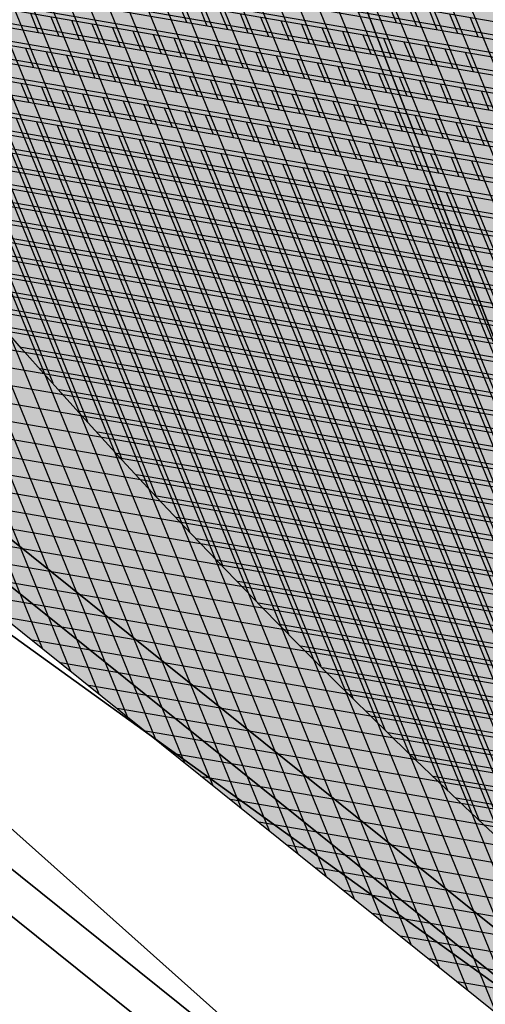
# Model space of a CAD drawing. Header units: millimetres. Extents: x 0 to 84100, y 0 to 59400.
# Tile 43 of 113: x 14277.06 to 14278.65, y 54276.62 to 54279.97. Entities that reach past the tile are written whole.
import ezdxf

# ---------------------------------------------------------------- set-up
doc = ezdxf.new("R2010")
doc.units = ezdxf.units.MM
doc.layers.add('GRILLE', color=7, linetype='Continuous')

# ---------------------------------------------------------------- blocks, each defined once
blk = doc.blocks.new('*X25')
at = {"color": 0}
for p, q in [((12.14963104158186, 13.83654316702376), (2.086543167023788, 23.89963104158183)), ((12.14650210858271, 14.01644879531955), (2.266448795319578, 23.89650210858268)), ((12.14003328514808, 14.19969431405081), (2.449694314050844, 23.89003328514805)), ((12.13002434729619, 14.38647994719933), (2.636479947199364, 23.88002434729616)), ((12.11625030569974, 14.57703068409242), (2.827030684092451, 23.86625030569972)), ((12.09845690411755, 14.77160078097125), (3.021600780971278, 23.84845690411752)), ((12.07635499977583, 14.97047938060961), (3.220479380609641, 23.8263549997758)), ((12.04961346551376, 15.17399761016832), (3.423997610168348, 23.79961346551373)), ((12.01785010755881, 15.38253766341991), (3.632537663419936, 23.76785010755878)), ((11.98061987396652, 15.59654459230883), (3.846544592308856, 23.7306198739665)), ((11.93739929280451, 15.81654186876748), (4.066541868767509, 23.68739929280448))]:
    blk.add_line(p, q, dxfattribs=at)
blk = doc.blocks.new('*X26')
at = {"color": 0}
for p, q in [((12.14963104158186, 13.83654316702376), (2.086543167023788, 23.89963104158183)), ((12.14650210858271, 14.01644879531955), (2.266448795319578, 23.89650210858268)), ((12.14003328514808, 14.19969431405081), (2.449694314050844, 23.89003328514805)), ((12.13002434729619, 14.38647994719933), (2.636479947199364, 23.88002434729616)), ((12.11625030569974, 14.57703068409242), (2.827030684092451, 23.86625030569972)), ((12.09845690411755, 14.77160078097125), (3.021600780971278, 23.84845690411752)), ((12.07635499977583, 14.97047938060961), (3.220479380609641, 23.8263549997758)), ((12.04961346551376, 15.17399761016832), (3.423997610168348, 23.79961346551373)), ((12.01785010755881, 15.38253766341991), (3.632537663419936, 23.76785010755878)), ((11.98061987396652, 15.59654459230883), (3.846544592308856, 23.7306198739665)), ((11.93739929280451, 15.81654186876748), (4.066541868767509, 23.68739929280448))]:
    blk.add_line(p, q, dxfattribs=at)
blk = doc.blocks.new('*X27')
at = {"color": 0}
for p, q in [((22.2999961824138, 13.76244965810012), (2.012449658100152, 34.04999618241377)), ((22.29910976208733, 13.94011277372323), (2.190112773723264, 34.0491097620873)), ((22.29663945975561, 14.11935977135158), (2.369359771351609, 34.04663945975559)), ((22.29254153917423, 14.3002343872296), (2.55023438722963, 34.0425415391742)), ((22.28676981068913, 14.48278281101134), (2.732782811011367, 34.0367698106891)), ((22.27927543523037, 14.66705388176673), (2.917053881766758, 34.02927543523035)), ((22.27000670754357, 14.85309930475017), (3.103099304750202, 34.02000670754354)), ((22.25890881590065, 15.04097389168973), (3.290973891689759, 34.00890881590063)), ((22.2459235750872, 15.23073582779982), (3.480735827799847, 33.99592357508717)), ((22.2309891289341, 15.42244696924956), (3.672446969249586, 33.98098912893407)), ((22.2140396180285, 15.61617317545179), (3.866173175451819, 33.96403961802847)), ((22.19500480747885, 15.81198468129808), (4.061984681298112, 33.94500480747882)), ((22.13566914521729, 13.75), (2.000000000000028, 33.88566914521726)), ((22.17380966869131, 16.00995651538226), (4.259956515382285, 33.92380966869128)), ((22.15037390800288, 16.21016897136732), (4.460168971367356, 33.90037390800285)), ((22.12461143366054, 16.4127081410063), (4.662708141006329, 33.87461143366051)), ((22.09642975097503, 16.61766651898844), (4.867666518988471, 33.84642975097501)), ((22.0657292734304, 16.82514369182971), (5.075143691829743, 33.81572927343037)), ((22.03240253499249, 17.03524712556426), (5.28524712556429, 33.78240253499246)), ((21.9963332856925, 17.24809307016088), (5.498093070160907, 33.74633328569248)), ((21.95889244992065, 13.75), (2.000000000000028, 33.70889244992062)), ((21.95739544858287, 17.46380760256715), (5.713807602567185, 33.70739544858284)), ((21.9154519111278, 17.68252783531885), (5.932527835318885, 33.66545191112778)), ((21.87035311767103, 17.90440332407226), (6.154403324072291, 33.620353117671)), ((21.82193542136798, 18.12959771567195), (6.379597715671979, 33.57193542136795)), ((21.77001914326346, 18.35829068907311), (6.608290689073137, 33.52001914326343)), ((21.71440627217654, 18.59068025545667), (6.840680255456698, 33.46440627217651)), ((21.65487772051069, 18.82698550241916), (7.076985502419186, 33.40487772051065)), ((21.59119002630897, 19.06744989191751), (7.317449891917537, 33.34119002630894)), ((21.52307135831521, 19.31234525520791), (7.562345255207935, 33.27307135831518)), ((21.45021663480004, 19.56197667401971), (7.811976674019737, 33.20021663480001)), ((12.05939751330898, 13.75), (2.000000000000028, 23.80939751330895)), ((11.88262081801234, 13.75), (2.000000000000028, 23.63262081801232)), ((11.70584412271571, 13.75), (2.000000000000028, 23.45584412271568)), ((11.52906742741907, 13.75), (2.000000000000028, 23.27906742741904)), ((11.35229073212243, 13.75), (2.000000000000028, 23.10229073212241)), ((11.1755140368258, 13.75), (2.000000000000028, 22.92551403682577)), ((10.99873734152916, 13.75), (2.000000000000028, 22.74873734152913)), ((10.82196064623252, 13.75), (2.000000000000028, 22.57196064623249)), ((12.12749131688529, 14.42558835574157), (20.27993180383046, 22.57802884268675)), ((12.13725087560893, 14.25857121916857), (20.33717725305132, 22.45849759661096)), ((10.64518395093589, 13.75), (2.000000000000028, 22.39518395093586)), ((12.14434113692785, 14.08888478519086), (20.39377173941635, 22.33831538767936)), ((10.46840725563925, 13.75), (2.000000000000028, 22.21840725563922)), ((12.14863587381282, 13.91640282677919), (20.44971064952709, 22.21747760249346)), ((12.15900974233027, 13.75), (20.50498922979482, 22.09597948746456)), ((10.29163056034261, 13.75), (2.000000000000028, 22.04163056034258)), ((12.33578643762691, 13.75), (20.55960258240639, 21.97381614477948)), ((10.11485386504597, 13.75), (2.000000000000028, 21.86485386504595)), ((12.51256313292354, 13.75), (20.61354566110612, 21.85098252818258)), ((12.68933982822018, 13.75), (20.66681326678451, 21.72747343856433)), ((9.938077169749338, 13.75), (2.000000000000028, 21.68807716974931)), ((12.86611652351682, 13.75), (20.71940004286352, 21.60328351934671)), ((9.761300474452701, 13.75), (2.000000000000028, 21.51130047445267)), ((13.04289321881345, 13.75), (20.77130047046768, 21.47840725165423)), ((2.000000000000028, 18.79378605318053), (4.596194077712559, 21.38998013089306)), ((13.21966991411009, 13.75), (20.82250886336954, 21.35283894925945)), ((9.584523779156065, 13.75), (2.000000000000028, 21.33452377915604)), ((2.000000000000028, 18.61700935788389), (4.684582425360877, 21.30159178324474)), ((2.000000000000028, 18.44023266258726), (4.772970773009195, 21.21320343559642)), ((13.39644660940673, 13.75), (20.87301936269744, 21.22657275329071)), ((9.407747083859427, 13.75), (2.000000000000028, 21.1577470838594)), ((2.000000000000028, 18.26345596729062), (4.861359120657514, 21.1248150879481)), ((13.57322330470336, 13.75), (20.92282593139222, 21.09960262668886)), ((2.000000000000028, 18.08667927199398), (4.949747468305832, 21.03642674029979)), ((9.23097038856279, 13.75), (2.000000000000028, 20.98097038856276)), ((13.75, 13.75), (20.97192234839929, 20.97192234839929)), ((2.000000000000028, 17.90990257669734), (5.038135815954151, 20.94803839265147)), ((2.000000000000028, 17.73312588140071), (5.126524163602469, 20.85965004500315)), ((13.92677669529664, 13.75), (21.020302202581, 20.84352550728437)), ((9.054193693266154, 13.75), (2.000000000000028, 20.80419369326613)), ((2.000000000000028, 17.55634918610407), (5.214912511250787, 20.77126169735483)), ((6.187184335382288, 20.68287334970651), (6.275572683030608, 20.77126169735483)), ((2.000000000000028, 17.37957249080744), (5.303300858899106, 20.68287334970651)), ((5.922019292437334, 20.5944850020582), (6.010407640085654, 20.68287334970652)), ((6.275572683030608, 20.59448500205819), (6.363961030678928, 20.68287334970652)), ((14.10355339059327, 13.75), (21.0679588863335, 20.71440549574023)), ((8.877416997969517, 13.75), (2.000000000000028, 20.62741699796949)), ((2.000000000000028, 17.2027957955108), (5.391689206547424, 20.5944850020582)), ((5.656854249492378, 20.50609665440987), (5.745242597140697, 20.59448500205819)), ((6.010407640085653, 20.50609665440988), (6.098795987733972, 20.5944850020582)), ((6.363961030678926, 20.50609665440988), (6.452349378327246, 20.5944850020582)), ((14.28033008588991, 13.75), (21.11488558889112, 20.58455550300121)), ((2.000000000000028, 17.02601910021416), (5.480077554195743, 20.50609665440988)), ((5.745242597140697, 20.41770830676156), (5.833630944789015, 20.50609665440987)), ((6.098795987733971, 20.41770830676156), (6.187184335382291, 20.50609665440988)), ((6.452349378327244, 20.41770830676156), (6.540737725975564, 20.50609665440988)), ((8.70064030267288, 13.75), (2.000000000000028, 20.45064030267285)), ((14.45710678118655, 13.75), (21.16107528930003, 20.45396850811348)), ((2.000000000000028, 16.84924240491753), (5.568465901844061, 20.41770830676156)), ((5.833630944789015, 20.32931995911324), (5.922019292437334, 20.41770830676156)), ((6.18718433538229, 20.32931995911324), (6.275572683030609, 20.41770830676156)), ((6.540737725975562, 20.32931995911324), (6.629126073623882, 20.41770830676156)), ((2.000000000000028, 16.67246570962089), (5.65685424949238, 20.32931995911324)), ((5.922019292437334, 20.24093161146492), (6.010407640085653, 20.32931995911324)), ((6.275572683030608, 20.24093161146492), (6.363961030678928, 20.32931995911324)), ((6.629126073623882, 20.24093161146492), (6.717514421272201, 20.32931995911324)), ((14.63388347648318, 13.75), (21.20652074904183, 20.32263727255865)), ((8.523863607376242, 13.75), (2.000000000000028, 20.27386360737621)), ((2.000000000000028, 16.49568901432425), (5.745242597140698, 20.24093161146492)), ((6.010407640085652, 20.1525432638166), (6.098795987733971, 20.24093161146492)), ((6.363961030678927, 20.1525432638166), (6.452349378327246, 20.24093161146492)), ((6.7175144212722, 20.1525432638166), (6.80590276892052, 20.24093161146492)), ((7.071067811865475, 20.1525432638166), (7.159456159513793, 20.24093161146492)), ((2.000000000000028, 16.31891231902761), (5.833630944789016, 20.1525432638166)), ((6.09879598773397, 20.06415491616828), (6.187184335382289, 20.1525432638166)), ((6.452349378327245, 20.06415491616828), (6.540737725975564, 20.1525432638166)), ((6.805902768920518, 20.06415491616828), (6.894291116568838, 20.1525432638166)), ((7.159456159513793, 20.06415491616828), (7.247844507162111, 20.1525432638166)), ((14.81066017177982, 13.75), (21.25121450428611, 20.19055433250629)), ((8.347086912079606, 13.75), (2.000000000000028, 20.09708691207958)), ((2.000000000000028, 16.14213562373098), (5.922019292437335, 20.06415491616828)), ((6.187184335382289, 19.97576656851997), (6.275572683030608, 20.06415491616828)), ((6.540737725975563, 19.97576656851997), (6.629126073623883, 20.06415491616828)), ((6.894291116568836, 19.97576656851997), (6.982679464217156, 20.06415491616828)), ((7.247844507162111, 19.97576656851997), (7.336232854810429, 20.06415491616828)), ((14.98743686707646, 13.75), (21.29514885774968, 20.05771199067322)), ((2.000000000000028, 15.96535892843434), (6.010407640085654, 19.97576656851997)), ((6.275572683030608, 19.88737822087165), (6.363961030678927, 19.97576656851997)), ((6.629126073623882, 19.88737822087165), (6.717514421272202, 19.97576656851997)), ((6.982679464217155, 19.88737822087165), (7.071067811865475, 19.97576656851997)), ((7.336232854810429, 19.88737822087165), (7.424621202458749, 19.97576656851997)), ((8.170310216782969, 13.75), (2.000000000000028, 19.92031021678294)), ((15.1642135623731, 13.75), (21.33831587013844, 19.92410230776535)), ((2.000000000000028, 15.7885822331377), (6.098795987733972, 19.88737822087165)), ((6.363961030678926, 19.79898987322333), (6.452349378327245, 19.88737822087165)), ((6.717514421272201, 19.79898987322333), (6.80590276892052, 19.88737822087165)), ((7.071067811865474, 19.79898987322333), (7.159456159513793, 19.88737822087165)), ((7.424621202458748, 19.79898987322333), (7.513009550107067, 19.88737822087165)), ((2.000000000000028, 15.61180553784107), (6.18718433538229, 19.79898987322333)), ((6.452349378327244, 19.71060152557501), (6.540737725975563, 19.79898987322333)), ((6.805902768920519, 19.71060152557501), (6.894291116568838, 19.79898987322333)), ((7.159456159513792, 19.71060152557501), (7.247844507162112, 19.79898987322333)), ((7.513009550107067, 19.71060152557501), (7.601397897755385, 19.79898987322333)), ((15.34099025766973, 13.75), (21.38070735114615, 19.78971709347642)), ((7.993533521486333, 13.75), (2.000000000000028, 19.74353352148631)), ((2.000000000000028, 15.43502884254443), (6.275572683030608, 19.71060152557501)), ((6.540737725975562, 19.62221317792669), (6.629126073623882, 19.71060152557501)), ((6.894291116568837, 19.62221317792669), (6.982679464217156, 19.71060152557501)), ((7.24784450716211, 19.62221317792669), (7.33623285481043, 19.71060152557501)), ((7.601397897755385, 19.62221317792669), (7.689786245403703, 19.71060152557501)), ((2.000000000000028, 15.25825214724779), (6.363961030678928, 19.62221317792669)), ((6.629126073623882, 19.53382483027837), (6.7175144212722, 19.62221317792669)), ((6.982679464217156, 19.53382483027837), (7.071067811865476, 19.62221317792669)), ((7.336232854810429, 19.53382483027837), (7.424621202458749, 19.62221317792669)), ((7.689786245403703, 19.53382483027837), (7.778174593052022, 19.62221317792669)), ((15.51776695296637, 13.75), (21.42231484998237, 19.654547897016)), ((7.816756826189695, 13.75), (2.000000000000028, 19.56675682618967)), ((2.000000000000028, 15.08147545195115), (6.452349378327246, 19.53382483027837)), ((6.7175144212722, 19.44543648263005), (6.805902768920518, 19.53382483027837)), ((7.071067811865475, 19.44543648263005), (7.159456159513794, 19.53382483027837)), ((7.424621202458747, 19.44543648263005), (7.513009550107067, 19.53382483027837)), ((7.778174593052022, 19.44543648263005), (7.866562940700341, 19.53382483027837)), ((15.69454364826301, 13.75), (21.46312964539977, 19.51858599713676)), ((2.000000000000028, 14.90469875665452), (6.540737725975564, 19.44543648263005)), ((6.805902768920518, 19.35704813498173), (6.894291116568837, 19.44543648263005)), ((7.159456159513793, 19.35704813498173), (7.247844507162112, 19.44543648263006)), ((7.513009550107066, 19.35704813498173), (7.601397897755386, 19.44543648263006)), ((7.86656294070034, 19.35704813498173), (7.954951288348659, 19.44543648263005)), ((8.220116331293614, 19.35704813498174), (8.308504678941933, 19.44543648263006)), ((7.639980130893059, 13.75), (2.000000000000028, 19.38998013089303)), ((2.000000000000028, 14.72792206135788), (6.629126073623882, 19.35704813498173)), ((6.894291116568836, 19.26865978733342), (6.982679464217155, 19.35704813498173)), ((7.247844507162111, 19.26865978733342), (7.33623285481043, 19.35704813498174)), ((7.601397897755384, 19.26865978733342), (7.689786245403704, 19.35704813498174)), ((7.954951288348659, 19.26865978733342), (8.043339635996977, 19.35704813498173)), ((8.308504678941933, 19.26865978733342), (8.396893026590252, 19.35704813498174)), ((15.87132034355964, 13.75), (21.50314273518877, 19.38182239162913)), ((2.000000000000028, 14.55114536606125), (6.717514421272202, 19.26865978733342)), ((6.982679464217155, 19.1802714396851), (7.071067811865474, 19.26865978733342)), ((7.336232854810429, 19.1802714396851), (7.424621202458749, 19.26865978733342)), ((7.689786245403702, 19.1802714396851), (7.778174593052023, 19.26865978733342)), ((8.043339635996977, 19.1802714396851), (8.131727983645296, 19.26865978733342)), ((8.396893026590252, 19.1802714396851), (8.48528137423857, 19.26865978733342)), ((16.04809703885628, 13.75), (21.54234482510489, 19.24424778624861)), ((7.463203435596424, 13.75), (2.000000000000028, 19.21320343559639)), ((2.000000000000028, 14.37436867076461), (6.80590276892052, 19.1802714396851)), ((7.071067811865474, 19.09188309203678), (7.159456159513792, 19.1802714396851)), ((7.424621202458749, 19.09188309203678), (7.513009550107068, 19.1802714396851)), ((7.778174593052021, 19.09188309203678), (7.866562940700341, 19.1802714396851)), ((8.131727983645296, 19.09188309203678), (8.220116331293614, 19.1802714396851)), ((8.48528137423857, 19.09188309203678), (8.573669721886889, 19.1802714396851)), ((16.22487373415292, 13.75), (21.58072631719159, 19.10585258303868)), ((2.000000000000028, 14.19759197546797), (6.894291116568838, 19.09188309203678)), ((7.159456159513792, 19.00349474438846), (7.24784450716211, 19.09188309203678)), ((7.513009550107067, 19.00349474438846), (7.601397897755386, 19.09188309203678)), ((7.86656294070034, 19.00349474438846), (7.954951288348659, 19.09188309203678)), ((8.220116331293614, 19.00349474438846), (8.308504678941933, 19.09188309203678)), ((8.573669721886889, 19.00349474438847), (8.662058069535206, 19.09188309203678)), ((7.286426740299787, 13.75), (2.000000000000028, 19.03642674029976)), ((2.000000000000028, 14.02081528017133), (6.982679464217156, 19.00349474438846)), ((7.24784450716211, 18.91510639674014), (7.336232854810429, 19.00349474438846)), ((7.601397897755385, 18.91510639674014), (7.689786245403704, 19.00349474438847)), ((7.954951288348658, 18.91510639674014), (8.043339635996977, 19.00349474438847)), ((8.308504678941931, 18.91510639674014), (8.39689302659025, 19.00349474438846)), ((16.40165042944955, 13.75), (21.61827729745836, 18.96662686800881)), ((2.000000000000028, 13.8440385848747), (7.071067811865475, 18.91510639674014)), ((7.336232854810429, 18.82671804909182), (7.424621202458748, 18.91510639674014)), ((7.689786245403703, 18.82671804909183), (7.778174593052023, 18.91510639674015)), ((8.043339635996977, 18.82671804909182), (8.131727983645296, 18.91510639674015)), ((7.109650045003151, 13.75), (2.000000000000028, 18.85965004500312)), ((2.082738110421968, 13.75), (7.159456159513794, 18.82671804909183)), ((7.424621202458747, 18.7383297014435), (7.513009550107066, 18.82671804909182)), ((7.778174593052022, 18.73832970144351), (7.866562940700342, 18.82671804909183)), ((8.131727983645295, 18.73832970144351), (8.220116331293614, 18.82671804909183)), ((16.57842712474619, 13.75), (21.65498752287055, 18.82656039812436)), ((2.259514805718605, 13.75), (7.247844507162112, 18.73832970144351)), ((7.513009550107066, 18.64994135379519), (7.601397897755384, 18.7383297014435)), ((7.866562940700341, 18.64994135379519), (7.95495128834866, 18.73832970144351)), ((6.932873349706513, 13.75), (2.000000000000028, 18.68287334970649)), ((16.75520382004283, 13.75), (21.69084640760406, 18.68564258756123)), ((2.436291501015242, 13.75), (7.33623285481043, 18.64994135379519)), ((7.601397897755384, 18.56155300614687), (7.689786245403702, 18.64994135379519)), ((2.613068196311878, 13.75), (7.424621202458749, 18.56155300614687)), ((16.93198051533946, 13.75), (21.72584300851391, 18.54386249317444)), ((6.756096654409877, 13.75), (2.000000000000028, 18.50609665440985)), ((17.1087572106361, 13.75), (21.75996600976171, 18.40120879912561)), ((6.579319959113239, 13.75), (2.000000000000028, 18.32931995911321)), ((17.28553390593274, 13.75), (21.79320370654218, 18.25766980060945)), ((6.402543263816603, 13.75), (2.000000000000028, 18.15254326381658)), ((17.46231060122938, 13.75), (21.82554398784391, 18.11323338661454)), ((6.225766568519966, 13.75), (2.000000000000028, 17.97576656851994)), ((17.63908729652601, 13.75), (21.85697431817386, 17.96788702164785)), ((17.81586399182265, 13.75), (21.88748171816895, 17.8216177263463)), ((6.048989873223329, 13.75), (2.000000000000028, 17.7989898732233)), ((17.99264068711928, 13.75), (21.91705274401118, 17.67441205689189)), ((5.872213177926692, 13.75), (2.000000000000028, 17.62221317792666)), ((18.16941738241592, 13.75), (21.94567346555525, 17.52625608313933)), ((5.695436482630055, 13.75), (2.000000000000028, 17.44543648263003)), ((18.34619407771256, 13.75), (21.97332944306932, 17.37713536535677)), ((5.518659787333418, 13.75), (2.000000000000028, 17.26865978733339)), ((18.5229707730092, 13.75), (22.00000570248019, 17.227034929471)), ((5.341883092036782, 13.75), (2.000000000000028, 17.09188309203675)), ((18.69974746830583, 13.75), (22.02568670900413, 17.0759392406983)), ((5.165106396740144, 13.75), (2.000000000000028, 16.91510639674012)), ((18.87652416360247, 13.75), (22.05035633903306, 16.92383217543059)), ((19.05330085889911, 13.75), (22.07399785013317, 16.77069699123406)), ((4.988329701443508, 13.75), (2.000000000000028, 16.73832970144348)), ((19.23007755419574, 13.75), (22.0965938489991, 16.61651629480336)), ((4.811553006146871, 13.75), (2.000000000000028, 16.56155300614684)), ((4.634776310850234, 13.75), (2.000000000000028, 16.38477631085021)), ((4.457999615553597, 13.75), (2.000000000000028, 16.20799961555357))]:
    blk.add_line(p, q, dxfattribs=at)
blk = doc.blocks.new('*U24')
at = {"color": 0}
mesh = blk.add_polyface(dxfattribs=at)
corners = [(-25, 0), (-25.00000000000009, -24), (-25.00000000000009, -24, 1.499999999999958), (-25.00000000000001, 1.796500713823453e-29, 1.5)]
mesh.append_faces([[corners[k] for k in face] for face in [(0, 1, 2), (2, 3, 0)]], dxfattribs={"vtx2": -1, "color": 0})
mesh = blk.add_polyface(dxfattribs=at)
corners = [(-25, -8.575632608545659e-14, 1.5), (0, -23.99999999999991, 1.5), (-8.306083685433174e-14, 0, 1.5), (-24.99999999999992, -24, 1.5)]
mesh.append_faces([[corners[k] for k in face] for face in [(0, 1, 2)]], dxfattribs={"vtx0": -1, "color": 0})
mesh.append_faces([[corners[k] for k in face] for face in [(0, 3, 1)]], dxfattribs={"vtx2": -1, "color": 0})
mesh = blk.add_polyface(dxfattribs=at)
corners = [(-24.99999999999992, -24), (-25, -8.575632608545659e-14), (-8.306083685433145e-14, 0), (3.047614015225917e-28, -23.99999999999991)]
mesh.append_faces([[corners[k] for k in face] for face in [(0, 1, 2), (2, 3, 0)]], dxfattribs={"vtx2": -1, "color": 0})
mesh = blk.add_polyface(dxfattribs=at)
corners = [(5.237225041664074e-15, -24, 1.5), (0, -24), (9.050235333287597e-14, 0, 1.499999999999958), (8.526512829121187e-14, 0)]
mesh.append_faces([[corners[k] for k in face] for face in [(0, 1, 2)]], dxfattribs={"vtx1": -1, "color": 0})
mesh.append_faces([[corners[k] for k in face] for face in [(1, 3, 2)]], dxfattribs={"vtx2": -1, "color": 0})
blk = doc.blocks.new('*U23')
at = {"color": 7}
mesh = blk.add_polyface(dxfattribs=at)
corners = [(3200, 1754), (3291.548729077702, 1346.056134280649), (3238.999999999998, 1988), (3200, 1922), (3049, 1987.999999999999), (2996.451270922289, 1346.05613428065), (3088, 1754), (3088, 1922), (2924.000000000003, 1357.999999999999), (3364, 1358), (3143.999999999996, 1336.385279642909)]
mesh.append_faces([[corners[k] for k in face] for face in [(1, 2, 9), (5, 1, 10)]], dxfattribs={"vtx0": -1, "color": 7})
mesh.append_faces([[corners[k] for k in face] for face in [(2, 3, 4), (0, 5, 6), (4, 7, 8), (6, 8, 7)]], dxfattribs={"vtx0": -1, "vtx1": -1, "color": 7})
mesh.append_faces([[corners[k] for k in face] for face in [(0, 2, 1), (0, 1, 5)]], dxfattribs={"vtx0": -1, "vtx1": -1, "vtx2": -1, "color": 7})
mesh.append_faces([[corners[k] for k in face] for face in [(2, 0, 3), (4, 3, 7), (6, 5, 8)]], dxfattribs={"vtx0": -1, "vtx2": -1, "color": 7})
mesh = blk.add_polyface(dxfattribs=at)
corners = [(3200, 1922, 24), (3200, 1754, 24), (3238.999999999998, 1988, 24), (3049, 1987.999999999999, 24), (3364, 1358, 24), (3143.999999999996, 1336.385279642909, 24), (3088, 1922, 24), (2924.000000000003, 1357.999999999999, 24), (3291.548729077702, 1346.056134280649, 24), (2996.451270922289, 1346.05613428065, 24), (3088, 1754, 24)]
mesh.append_faces([[corners[k] for k in face] for face in [(1, 5, 4)]], dxfattribs={"vtx0": -1, "vtx1": -1, "vtx2": -1, "color": 7})
mesh.append_faces([[corners[k] for k in face] for face in [(1, 4, 2), (3, 6, 0), (1, 9, 5), (1, 7, 9)]], dxfattribs={"vtx0": -1, "vtx2": -1, "color": 7})
mesh.append_faces([[corners[k] for k in face] for face in [(0, 1, 2), (2, 3, 0), (3, 7, 6), (1, 10, 7), (10, 6, 7)]], dxfattribs={"vtx1": -1, "vtx2": -1, "color": 7})
mesh.append_faces([[corners[k] for k in face] for face in [(5, 8, 4)]], dxfattribs={"vtx2": -1, "color": 7})
mesh = blk.add_polyface(dxfattribs=at)
corners = [(2924, 1358), (2924, 1358, 23.99999999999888), (3049, 1988), (3049, 1988, 24)]
mesh.append_faces([[corners[k] for k in face] for face in [(0, 1, 2)]], dxfattribs={"vtx1": -1, "color": 7})
mesh.append_faces([[corners[k] for k in face] for face in [(1, 3, 2)]], dxfattribs={"vtx2": -1, "color": 7})
mesh = blk.add_polyface(dxfattribs=at)
corners = [(3239, 1988, 23.99999999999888), (3364, 1358, 24), (3364, 1358), (3239, 1988)]
mesh.append_faces([[corners[k] for k in face] for face in [(0, 1, 2), (2, 3, 0)]], dxfattribs={"vtx2": -1, "color": 7})

msp = doc.modelspace()

# ---------------------------------------------------------------- linework, layer by layer
at = {"color": 8, "extrusion": (-0.7796929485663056, 0.626162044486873, 4.078402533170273e-15), "elevation": 22826.47407580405}
msp.add_lwpolyline([(-51550.40963366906, 171.0852344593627), (-51328.18078425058, 392.4648889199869, 0.003981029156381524), (-51334.4817832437, 398.8915946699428), (-51561.99672190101, 172.2460505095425), (-51509.33084263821, 93.18085487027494), (-51212.51869442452, 215.7932468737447, 0.003981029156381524), (-51216.02115153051, 224.084080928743), (-51505.93715695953, 104.3204690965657)], format="xyb", close=True, dxfattribs=at)
at = {"color": 8, "extrusion": (-0.7796929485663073, 0.6261620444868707, -1.836909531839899e-16), "elevation": 22826.47407580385}
msp.add_lwpolyline([(-51505.93715695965, -104.3204691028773), (-51216.02115153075, -224.0840809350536, 0.003981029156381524), (-51212.5186944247, -215.7932468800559), (-51509.33084263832, -93.18085487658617), (-51561.99672190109, -172.2460505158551), (-51334.48178324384, -398.8915946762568, 0.003981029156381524), (-51328.18078425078, -392.4648889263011), (-51550.40963366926, -171.0852344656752)], format="xyb", close=True, dxfattribs=at)
at = {"color": 8, "extrusion": (-0.7796929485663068, 0.6261620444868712, 1.546952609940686e-15), "elevation": 22826.47407580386}
msp.add_lwpolyline([(-51483.45277952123, -8.999110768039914), (-51169.77362350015, -8.99999980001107, 0.003981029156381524), (-51169.70193833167, -3.145328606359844e-09), (-51490.84248388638, 0.0009101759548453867), (-51509.33153765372, -93.18253733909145), (-51212.51869442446, -215.7932468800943, 0.003981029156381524), (-51209.14874661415, -207.4476739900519), (-51499.06543091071, -87.68570552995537)], format="xyb", close=True, dxfattribs=at)
at = {"color": 8, "extrusion": (-0.7796929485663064, 0.6261620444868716, 3.043216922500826e-15), "elevation": 22826.47407580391}
msp.add_lwpolyline([(-51499.06543091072, 87.68570552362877), (-51209.14874661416, 207.4476739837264, 0.003981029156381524), (-51212.5186944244, 215.7932468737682), (-51509.33153765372, 93.18253733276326), (-51490.84248388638, -0.0009101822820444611), (-51169.70193833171, -3.179824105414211e-09, 0.003981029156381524), (-51169.77362350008, 8.999999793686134), (-51483.45277952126, 8.999110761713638)], format="xyb", close=True, dxfattribs=at)
at = {"color": 8, "extrusion": (-0.5211328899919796, -0.6489113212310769, -0.5543776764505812), "elevation": -42491.32739209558}
msp.add_lwpolyline([(-22851.39907580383, -28673.92715022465, 0.4142135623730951), (-22865.6090758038, -28688.13715022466), (-22851.39907580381, -28688.13715022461)], format="xyb", close=True, dxfattribs=at)
at = {"color": 8, "extrusion": (-0.5211328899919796, -0.6489113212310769, -0.5543776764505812), "const_width": 14.21, "elevation": -42491.32739209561}
msp.add_lwpolyline([(-22851.39907580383, -28681.03215022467, 0.4142135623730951), (-22858.50407580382, -28688.13715022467, 1)], format="xyb", dxfattribs=at)
at = {"color": 8, "extrusion": (-0.5211328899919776, -0.6489113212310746, 0.5543776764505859), "elevation": -42491.32739209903}
msp.add_lwpolyline([(-22851.39907580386, 28687.42151475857, 0.4142135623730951), (-22865.60907580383, 28673.21151475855), (-22851.39907580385, 28673.21151475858)], format="xyb", close=True, dxfattribs=at)
at = {"color": 8, "extrusion": (-0.5211328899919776, -0.6489113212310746, 0.5543776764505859), "const_width": 14.21, "elevation": -42491.32739209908}
msp.add_lwpolyline([(-22851.39907580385, 28680.31651475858, 0.4142135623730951), (-22858.50407580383, 28673.21151475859, 1)], format="xyb", dxfattribs=at)

# ---------------------------------------------------------------- block references
at = {"color": 8, "extrusion": (-0.7796929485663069, 0.6261620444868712, 1.546952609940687e-15), "xscale": 0.5, "yscale": 0.5, "zscale": 0.5, "rotation": 78.77737954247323}
msp.add_blockref('*U23', (-50831.03907068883, -1781.985539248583, 22794.97407580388), dxfattribs=at)
at = {"color": 8, "extrusion": (-0.7796929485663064, 0.6261620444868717, 3.043216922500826e-15), "xscale": 0.5, "yscale": 0.5, "zscale": 0.5, "rotation": 101.2226204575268}
msp.add_blockref('*U23', (-50219.14870179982, -1301.896134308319, 22794.97407580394), dxfattribs=at)
at = {"color": 8, "extrusion": (0.5211328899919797, 0.6489113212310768, 0.5543776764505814), "xscale": 0.6999999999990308, "yscale": 0.6999999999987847, "zscale": 0.6999999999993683, "rotation": 269.999999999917}
msp.add_blockref('*U24', (22866.97407580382, -28689.53715022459, 42491.32739209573), dxfattribs=at)
at = {"color": 8, "extrusion": (0.5211328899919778, 0.6489113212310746, -0.5543776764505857), "xscale": 0.6999999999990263, "yscale": 0.69999999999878, "zscale": 0.6999999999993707, "rotation": 270.000000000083}
msp.add_blockref('*U24', (22866.97407580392, 28671.81151475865, 42491.32739209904), dxfattribs=at)
at = {"color": 8, "extrusion": (-0.5211328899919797, -0.6489113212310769, -0.5543776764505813), "xscale": 0.6999999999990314, "yscale": 0.6999999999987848, "zscale": 0.6999999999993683, "rotation": 90.00000000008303}
msp.add_blockref('*X27', (-22841.77407580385, -28689.53715022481, -42491.32739209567), dxfattribs=at)
at = {"color": 8, "extrusion": (-0.5211328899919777, -0.6489113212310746, 0.5543776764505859), "xscale": 0.6999999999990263, "yscale": 0.6999999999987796, "zscale": 0.6999999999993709, "rotation": 89.99999999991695}
for name in ['*X27', '*X25', '*X26']:
    msp.add_blockref(name, (-22841.77407580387, 28671.81151475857, -42491.32739209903), dxfattribs=at)

# ---------------------------------------------------------------- meshes
at = {"layer": 'GRILLE', "color": 8}
mesh = msp.add_polymesh((2, 7), dxfattribs=at)
for k, corner in enumerate([(14287.30578406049, 54213.89870008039, -223.7883878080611), (14296.31173575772, 54225.11285318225, -254.5459970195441), (14306.45789602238, 54237.74678665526, -284.3844634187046), (14317.70764843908, 54251.75490597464, -313.1961031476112), (14330.02039384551, 54267.08665732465, -340.8769380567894), (14343.35169685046, 54283.68671004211, -367.3270709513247), (14357.65344619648, 54301.49515629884, -392.4510461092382), (13986.3443059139, 54455.59724925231, -223.7883878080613), (13995.35025761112, 54466.81140235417, -254.5459970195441), (14005.49641787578, 54479.4453358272, -284.3844634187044), (14016.74617029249, 54493.45345514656, -313.1961031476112), (14029.05891569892, 54508.78520649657, -340.8769380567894), (14042.39021870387, 54525.38525921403, -367.3270709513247), (14056.69196804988, 54543.19370547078, -392.4510461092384)]):
    mesh.set_mesh_vertex(divmod(k, 7), corner)
mesh = msp.add_polymesh((2, 7), dxfattribs=at)
for k, corner in enumerate([(14357.57512130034, 54301.39762664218, 392.2632575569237), (14343.27337195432, 54283.58918038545, 367.1392823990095), (14329.94206894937, 54266.98912766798, 340.689149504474), (14317.62932354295, 54251.65737631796, 313.008314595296), (14306.37957112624, 54237.64925699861, 284.1966748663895), (14296.23341086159, 54225.01532352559, 254.358208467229), (14287.22745916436, 54213.80117042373, 223.6005992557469), (14056.61364315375, 54543.09617581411, 392.2632575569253), (14042.31189380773, 54525.28772955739, 367.1392823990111), (14028.98059080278, 54508.68767683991, 340.6891495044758), (14016.66784539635, 54493.3559254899, 313.0083145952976), (14005.41809297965, 54479.34780617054, 284.1966748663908), (13995.27193271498, 54466.71387269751, 254.3582084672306), (13986.26598101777, 54455.49971959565, 223.6005992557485)]):
    mesh.set_mesh_vertex(divmod(k, 7), corner)
mesh = msp.add_polymesh((2, 7), dxfattribs=at)
for k, corner in enumerate([(14258.4018065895, 54177.90765332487, -8.857274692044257), (14259.37232496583, 54179.11613656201, -42.77618656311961), (14261.61641365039, 54181.91046135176, -76.54082390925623), (14265.12597396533, 54186.28054327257, -110.0293337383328), (14269.88834027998, 54192.21061116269, -143.1208595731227), (14275.88632571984, 54199.67926403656, -175.6959776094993), (14283.09828419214, 54208.65954831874, -207.637127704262), (13957.44032844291, 54419.60620249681, -8.857274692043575), (13958.41084681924, 54420.81468573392, -42.77618656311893), (13960.65493550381, 54423.60901052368, -76.54082390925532), (13964.16449581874, 54427.97909244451, -110.0293337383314), (13968.92686213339, 54433.90916033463, -143.1208595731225), (13974.92484757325, 54441.3778132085, -175.6959776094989), (13982.13680604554, 54450.35809749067, -207.6371277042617)]):
    mesh.set_mesh_vertex(divmod(k, 7), corner)
mesh = msp.add_polymesh((2, 7), dxfattribs=at)
for k, corner in enumerate([(14283.07078720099, 54208.6253092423, 207.4158067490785), (14275.8588287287, 54199.64502496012, 175.4746566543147), (14269.86084328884, 54192.17637208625, 142.8995386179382), (14265.09847697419, 54186.24630419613, 109.8080127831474), (14261.58891665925, 54181.87622227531, 76.3195029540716), (14259.34482797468, 54179.08189748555, 42.55486560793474), (14258.37430959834, 54177.87341424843, 8.635953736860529), (13982.1093090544, 54450.32385841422, 207.4158067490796), (13974.8973505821, 54441.34357413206, 175.4746566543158), (13968.89936514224, 54433.87492125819, 142.8995386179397), (13964.13699882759, 54427.94485336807, 109.8080127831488), (13960.62743851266, 54423.57477144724, 76.3195029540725), (13958.38334982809, 54420.78044665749, 42.55486560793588), (13957.41283145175, 54419.57196342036, 8.635953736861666)]):
    mesh.set_mesh_vertex(divmod(k, 7), corner)

doc.saveas('drawing.dxf')
